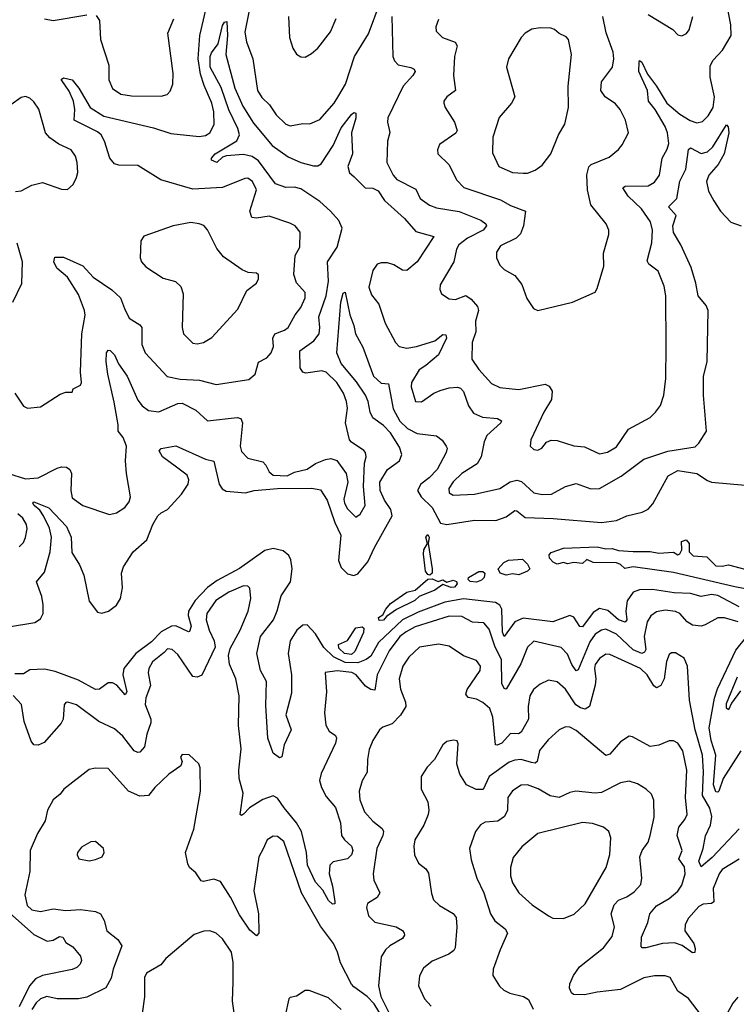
# Model space of a CAD drawing. Extents: x 1771496 to 1971148, y 471553 to 643630.
# Tile 215 of 256: x 1796028 to 1799411, y 602038 to 606689. Entities that reach past the tile are written whole.
import ezdxf

# ---------------------------------------------------------------- set-up
doc = ezdxf.new("R2010")
doc.units = 0

msp = doc.modelspace()

# ---------------------------------------------------------------- linework, layer by layer
at = {"layer": '0CON10XD'}
for points in [[(1797118.3, 606771.7), (1797090.3, 606630.3), (1797098.4, 606585), (1797128.2, 606505), (1797151.1, 606355), (1797171.3, 606321.3), (1797206.7, 606286.7), (1797239.1, 606239.1), (1797285, 606195.5), (1797305, 606187.9), (1797365, 606198.5), (1797397.9, 606197.9), (1797445, 606217.8), (1797511.8, 606295), (1797535, 606331.5), (1797565.3, 606385), (1797608.6, 606515), (1797675, 606622.9), (1797729.8, 606770.2)], [(1797785.3, 606704.7), (1797789.5, 606515), (1797796.7, 606495), (1797815, 606475.5), (1797875, 606463.5), (1797890.8, 606455), (1797894.4, 606445), (1797884.5, 606425), (1797837.9, 606375), (1797765.6, 606225), (1797764.4, 606205), (1797775.6, 606155.6), (1797764.5, 606115.5), (1797761.2, 606015), (1797791.1, 605955), (1797807.8, 605935), (1797897.9, 605887.9), (1797918.9, 605845), (1797962.4, 605812.4), (1797995, 605800), (1798103.4, 605783.4), (1798205, 605742.5), (1798228.8, 605725), (1798231.1, 605715), (1798216.1, 605695), (1798142.3, 605657.7), (1798101.2, 605625), (1798090.4, 605605), (1798077.3, 605545), (1798013.2, 605436.8), (1798011.2, 605415), (1798020, 605395), (1798055, 605370), (1798085, 605367.5), (1798135, 605387.1), (1798159.4, 605369.4), (1798189.4, 605335), (1798194.6, 605315), (1798180.4, 605265), (1798181.3, 605215), (1798164.6, 605165), (1798163.3, 605085), (1798195, 605037.5), (1798255, 604970), (1798295, 604952.2), (1798352.5, 604945), (1798385, 604942.9), (1798508.1, 604968.1), (1798528.3, 604958.3), (1798542.2, 604935), (1798538.9, 604895), (1798503.3, 604835), (1798441.2, 604705), (1798437.5, 604675), (1798455, 604658.8), (1798475, 604656), (1798493.3, 604665), (1798515.8, 604694.2), (1798537.7, 604702.3), (1798565, 604700.8), (1798645, 604675.6), (1798695, 604670.9), (1798765, 604638.5), (1798803, 604647), (1798845, 604671.8), (1798903.1, 604755), (1799005, 604810.5), (1799030.6, 604835), (1799053, 604867), (1799069.4, 604915), (1799078.8, 604995), (1799080.4, 605145), (1799078, 605385), (1799070.2, 605430.2), (1799041.9, 605501.9), (1798998.1, 605535), (1798990, 605550), (1799013.2, 605635), (1799015.9, 605695), (1799006, 605735), (1798963.1, 605795), (1798901.1, 605855), (1798875.7, 605895), (1798887.3, 605902.7), (1798995, 605904.1), (1799025, 605921.8), (1799049.3, 605955), (1799061.5, 606035), (1799085, 606077.5), (1799092.3, 606105), (1799086.1, 606155), (1799075.2, 606185), (1799028.5, 606265), (1798997.3, 606305), (1798991.4, 606355), (1798951.2, 606445), (1798952, 606488), (1798955, 606495.8), (1798965, 606489.2), (1798991.4, 606431.4), (1799035, 606375.4), (1799082.7, 606295), (1799145, 606242.6), (1799192.9, 606212.9), (1799225, 606202.2), (1799252.2, 606207.8), (1799279.3, 606235), (1799301.9, 606275), (1799308.7, 606325), (1799287.4, 606417.4), (1799288, 606472), (1799302.4, 606497.6), (1799346.3, 606545), (1799387.7, 606615), (1799385.5, 606665), (1799368.1, 606755)], [(1796004.3, 604924.3), (1796045, 604863.3), (1796065, 604853.8), (1796125, 604860), (1796219.3, 604920.7), (1796245, 604930), (1796275, 604930), (1796280, 604945), (1796315, 604962.5), (1796320, 604975), (1796314.3, 605025), (1796320.4, 605205), (1796336.5, 605293.5), (1796333.9, 605315), (1796305, 605391.1), (1796253.4, 605473.4), (1796203.2, 605515), (1796189.1, 605545), (1796192.9, 605567.1), (1796235, 605568.1), (1796325, 605526.5), (1796375, 605473.6), (1796463.1, 605413.1), (1796502.9, 605375), (1796522.3, 605325), (1796545, 605278.6), (1796595, 605247.1), (1796604.5, 605234.5), (1796603.8, 605155), (1796619.5, 605115), (1796723.2, 605003.2), (1796785, 604990.7), (1796875.9, 604985.9), (1796955, 604965.5), (1797110.3, 604989.7), (1797138.8, 605015), (1797155, 605072), (1797195, 605091.9), (1797214.4, 605115), (1797226.2, 605145), (1797223.6, 605185), (1797231.9, 605205), (1797278, 605222), (1797295.3, 605234.7), (1797327.9, 605295), (1797355, 605329.4), (1797376.2, 605375), (1797375, 605401.2), (1797335, 605446), (1797322.3, 605485), (1797327.9, 605575), (1797349.6, 605615), (1797352, 605685), (1797328.8, 605715), (1797302.5, 605727.5), (1797205, 605761.4), (1797145, 605751.4), (1797124.3, 605754.3), (1797114.4, 605785), (1797146.5, 605885), (1797126.7, 605925), (1797105, 605940.6), (1797090.3, 605939.7), (1796985, 605896.7), (1796845, 605888), (1796693.5, 605933.5), (1796585, 606000), (1796495, 606002.3), (1796475, 606007.7), (1796452.4, 606035), (1796428.7, 606115), (1796412.4, 606145), (1796395, 606159.3), (1796284.4, 606215), (1796288.2, 606265), (1796281.2, 606305), (1796261.7, 606351.7), (1796223.6, 606406.4), (1796235, 606413.8), (1796275, 606405.8), (1796307.5, 606365), (1796359.7, 606275), (1796425, 606233.8), (1796658.8, 606178.8), (1796741.3, 606151.3), (1796875, 606137.3), (1796905, 606142.5), (1796925.6, 606155), (1796945.3, 606194.7), (1796945, 606253.3), (1796935.2, 606295), (1796898.2, 606378.2), (1796881.7, 606431.7), (1796870.5, 606505), (1796878.6, 606615), (1796907, 606735)], [(1796145, 606692.5), (1796185, 606686), (1796345, 606711.5)], [(1796388.3, 606708.3), (1796404.3, 606685), (1796408.9, 606595), (1796448.6, 606475), (1796448.1, 606405), (1796465, 606364.3), (1796505, 606336.7), (1796555, 606328.9), (1796695, 606327.5), (1796724.2, 606335.8), (1796738.3, 606351.7), (1796750, 606385), (1796751.9, 606435), (1796726.7, 606625), (1796756.1, 606693.9)], [(1797296.7, 606705), (1797301.9, 606605), (1797318, 606555), (1797335, 606526.7), (1797355, 606513.8), (1797375, 606512), (1797405, 606530), (1797436, 606555), (1797495, 606631.2), (1797522.5, 606695)], [(1798005, 606690), (1797992, 606655), (1797993.8, 606635), (1798023.3, 606605), (1798083.1, 606583.1), (1798093.5, 606565), (1798080.8, 606515), (1798076.6, 606425), (1798085.6, 606355), (1798044, 606325), (1798030.8, 606305), (1798030.8, 606295), (1798036, 606275), (1798080.6, 606205), (1798094, 606165), (1798087.4, 606152.6), (1798010, 606100), (1798000, 606075), (1798002, 606055), (1798054.6, 606004.6), (1798091.7, 605931.7), (1798125, 605896.9), (1798298.1, 605838.1), (1798345, 605812.3), (1798415.6, 605785), (1798406.8, 605715), (1798392.8, 605677.2), (1798372.4, 605657.6), (1798298.6, 605621.4), (1798278.3, 605591.7), (1798279.5, 605565), (1798295, 605530), (1798315, 605509.4), (1798365, 605480.8), (1798398.9, 605438.9), (1798421.5, 605371.5), (1798453.8, 605325), (1798475, 605315.8), (1798637.5, 605355), (1798745, 605402.5), (1798755, 605420), (1798785.7, 605524.3), (1798784.2, 605585.8), (1798809.2, 605675), (1798809.2, 605695), (1798797.1, 605725), (1798724.3, 605815), (1798708.5, 605885), (1798705.6, 605955.6), (1798715.5, 605994.5), (1798725.3, 606004.7), (1798810.6, 606039.4), (1798854.6, 606075.4), (1798872.7, 606097.3), (1798901.8, 606155), (1798888.1, 606215), (1798863.5, 606265), (1798841.5, 606291.5), (1798792.2, 606325), (1798772.1, 606355), (1798774.7, 606395.3), (1798826.7, 606465), (1798833.7, 606503.7), (1798829.2, 606535), (1798796.6, 606626.6), (1798781.2, 606705)], [(1798995, 606714.3), (1799112.3, 606642.3), (1799135, 606617.5), (1799155, 606613.3), (1799175.8, 606624.2), (1799189.5, 606640.5), (1799205.9, 606704.1)], [(1795975, 604545.3), (1796055, 604520), (1796114.2, 604525.8), (1796205, 604571.5), (1796225, 604577.5), (1796248, 604575), (1796264.4, 604565), (1796272.9, 604545), (1796268.9, 604465), (1796275, 604431.2), (1796325, 604394), (1796452.1, 604352.1), (1796485, 604360), (1796524.2, 604385), (1796545, 604411.2), (1796550.8, 604435), (1796531.2, 604545), (1796527.1, 604605), (1796532.5, 604675), (1796516.7, 604715), (1796492.1, 604745), (1796492.4, 604775), (1796473.3, 604883.3), (1796443.7, 605015), (1796436.4, 605075), (1796437.1, 605115), (1796445, 605128.8), (1796455, 605127.1), (1796475, 605105.7), (1796494.3, 605064.3), (1796534.7, 605005), (1796585, 604891.5), (1796605.6, 604865.6), (1796635, 604843.9), (1796685, 604836.2), (1796774.3, 604875.7), (1796795, 604878), (1796859.2, 604845), (1796914.3, 604794.3), (1797055, 604810.4), (1797071.4, 604805), (1797080, 604785), (1797068.6, 604675), (1797075, 604648.8), (1797105, 604617.5), (1797175, 604600.8), (1797190, 604585), (1797205, 604552.9), (1797225, 604537.1), (1797290, 604535), (1797325, 604551.6), (1797385, 604566.5), (1797425, 604592.7), (1797471.4, 604611.4), (1797496.4, 604616.4), (1797525, 604607.5), (1797569.5, 604545), (1797576.5, 604505), (1797558.5, 604425), (1797561.2, 604405), (1797575, 604378.6), (1797615, 604340), (1797635, 604353.8), (1797659.1, 604395), (1797651.1, 604485), (1797656.4, 604595), (1797664.3, 604625), (1797660.8, 604645), (1797652.5, 604655), (1797595, 604693.1), (1797585.4, 604705.4), (1797566.2, 604785), (1797575.4, 604855), (1797571.5, 604885), (1797556.8, 604925), (1797524.7, 604975), (1797475, 605024.5), (1797455, 605030), (1797378.9, 605018.9), (1797364.4, 605025), (1797351.2, 605045), (1797350.7, 605125), (1797417.2, 605172.8), (1797441.6, 605205), (1797445.3, 605234.7), (1797439.6, 605285), (1797474.7, 605384.7), (1797486.5, 605453.5), (1797481.5, 605545), (1797526.8, 605615), (1797549.7, 605705), (1797535, 605740), (1797495.3, 605785), (1797445, 605830.6), (1797355, 605890.9), (1797325, 605898), (1797285, 605897.2), (1797235, 605914.5), (1797155, 606021.8), (1797125, 606043.2), (1797085, 606052.4), (1797004.3, 606045.7), (1796985, 606040.4), (1796958, 606015), (1796934, 606025), (1796932.9, 606035), (1796950, 606055), (1797052.6, 606117.4), (1797064.8, 606145), (1797057.8, 606175), (1797015, 606262.9), (1796978.3, 606368.3), (1796927.7, 606465), (1796927.4, 606515), (1796933.3, 606533.3), (1796964.2, 606575.8), (1796985, 606662.5), (1796995, 606677.5), (1797005, 606680), (1797009.5, 606615), (1797001.1, 606525), (1797043.1, 606365), (1797081.3, 606281.3), (1797131, 606201), (1797220.3, 606095), (1797295, 606041.2), (1797355, 606014.3), (1797415, 605999.1), (1797435, 605999.6), (1797451.8, 606008.2), (1797507.8, 606095), (1797545, 606178.2), (1797595, 606241.4), (1797605, 606250.8), (1797615, 606247.5), (1797614.4, 606224.4), (1797594.7, 606155.3), (1797599.6, 606055), (1797577.7, 605995), (1797585, 605966), (1797605, 605947.8), (1797658.6, 605895), (1797695, 605892.9), (1797720.3, 605880.3), (1797750.3, 605835), (1797845, 605750), (1797898.1, 605688.1), (1797983.8, 605665), (1797903.8, 605545), (1797855.9, 605504.1), (1797835, 605505.4), (1797795, 605530.8), (1797765, 605540.8), (1797735, 605540.8), (1797715, 605533.8), (1797694.7, 605505), (1797676.2, 605425), (1797689.5, 605389.5), (1797723.1, 605345), (1797753.8, 605255), (1797801.9, 605165), (1797820, 605145), (1797855, 605137.3), (1797902, 605145), (1797987.1, 605172.9), (1798025, 605201.5), (1798040.5, 605200.5), (1798042.5, 605185), (1798005, 605106.2), (1797945.8, 605055), (1797913.3, 605035), (1797877.5, 604975), (1797876.7, 604955), (1797896.7, 604885), (1797925, 604884.3), (1797983.8, 604925), (1798012.5, 604937.5), (1798055, 604949.7), (1798095, 604953.2), (1798108.7, 604948.7), (1798123, 604933), (1798146.1, 604865), (1798170.5, 604830.5), (1798212.4, 604812.4), (1798283.3, 604805), (1798302.9, 604795), (1798299.5, 604785), (1798233.7, 604725), (1798220.3, 604695), (1798206, 604624), (1798188, 604592), (1798115, 604545.6), (1798075, 604505.6), (1798054.4, 604475), (1798056, 604455), (1798075, 604443.3), (1798175, 604447.5), (1798295, 604475.4), (1798343.6, 604506.4), (1798375, 604514.8), (1798397.5, 604507.5), (1798455, 604454.1), (1798495, 604445.8), (1798538.8, 604448.8), (1798605, 604484.5), (1798655, 604498.2), (1798725, 604472.7), (1798765, 604474.5), (1798867.4, 604532.6), (1798975, 604613.2), (1799088.1, 604651.9), (1799217.8, 604672.2), (1799235, 604688.8), (1799270, 604745), (1799255.8, 604915), (1799256.1, 605003.9), (1799274.2, 605075), (1799277.8, 605315), (1799268.9, 605338.9), (1799230.6, 605385), (1799220.5, 605445), (1799198.1, 605518.1), (1799149.6, 605625), (1799115.5, 605684.5)], [(1798405.4, 605964.6), (1798425, 605964.6), (1798461.4, 605978.6), (1798495, 606001.4), (1798535.5, 606055), (1798571.4, 606145), (1798601.1, 606195), (1798619.4, 606275), (1798617.3, 606375), (1798632.5, 606525), (1798619.2, 606595), (1798608.8, 606608.8), (1798575, 606623.8), (1798552.9, 606642.9), (1798535, 606649.2), (1798485, 606650.8), (1798445.9, 606644.1), (1798415, 606626.2), (1798396, 606605), (1798335.7, 606504.3), (1798325.8, 606465), (1798365.6, 606325), (1798349.4, 606295), (1798292.4, 606227.6), (1798261.8, 606135), (1798260.7, 606060.7), (1798290, 605995), (1798355, 605967.1), (1798405.4, 605964.6)], [(1796007, 605877), (1796035, 605880.4), (1796085, 605907.1), (1796135, 605920), (1796225, 605888.5), (1796252.9, 605887.1), (1796279.3, 605910.7), (1796296.4, 605943.6), (1796302.4, 605967.6), (1796298.9, 606015), (1796290.6, 606045), (1796270, 606075), (1796211.8, 606101.8), (1796170.5, 606130.5), (1796149.4, 606155), (1796117.2, 606267.2), (1796095, 606301.2), (1796075, 606318.8), (1796055, 606326), (1796035, 606321.2), (1795985, 606287.5)], [(1799115.5, 605684.5), (1799111.7, 605715), (1799126.9, 605765), (1799091.1, 605805), (1799130.3, 605845), (1799145, 605925.8), (1799173.7, 605983.7), (1799185, 606075.8), (1799195, 606084.3), (1799245, 606056.8), (1799275.2, 606064.8), (1799300.6, 606089.4), (1799365, 606193.3), (1799372.5, 606182.5), (1799375.5, 606155), (1799353.9, 606055), (1799326, 606005), (1799281.4, 605955), (1799270, 605925), (1799279.9, 605879.9), (1799305, 605833.3), (1799337.3, 605785), (1799385, 605732.7), (1799435, 605715.6)], [(1796865, 605158.1), (1796895, 605164.4), (1796935, 605188), (1797058.2, 605321.8), (1797099.3, 605410.7), (1797145.6, 605445), (1797155.5, 605465), (1797154.4, 605484.4), (1797145, 605491.4), (1797105.7, 605495.7), (1797077.6, 605507.6), (1796989.8, 605569.8), (1796958, 605608), (1796915, 605697.1), (1796896.5, 605716.5), (1796875, 605724.5), (1796835, 605731.5), (1796752.5, 605715), (1796614, 605666), (1796598.8, 605645), (1796595.8, 605565), (1796602.9, 605545), (1796622.4, 605522.4), (1796705, 605468.6), (1796763, 605453), (1796788.3, 605428.3), (1796799.4, 605395), (1796794.2, 605235.8), (1796801.4, 605205), (1796845, 605161.4), (1796865, 605158.1)], [(1795995.8, 605354.2), (1796037.3, 605442.7), (1796040, 605545), (1796015, 605634.2)], [(1795975, 603820.8), (1796098.5, 603841.5), (1796125, 603859.4), (1796138.2, 603885), (1796138.9, 603925), (1796131.5, 603965), (1796106.7, 604033.3), (1796145, 604080), (1796171.1, 604175), (1796177.5, 604245), (1796167.6, 604287.6), (1796140.6, 604345), (1796122, 604372), (1796095.6, 604395), (1796090, 604405), (1796095, 604412), (1796165, 604383.5), (1796248.9, 604295), (1796270, 604245), (1796273.2, 604173.2), (1796310.4, 604115), (1796330.8, 604065), (1796355, 603942.5), (1796395, 603890), (1796415, 603885.8), (1796446.7, 603895), (1796485, 603924.2), (1796503.1, 603955), (1796513.6, 604005), (1796508.9, 604075), (1796517.1, 604105), (1796563.8, 604176.2), (1796627.5, 604232.5), (1796656.7, 604305), (1796680, 604345), (1796695, 604360.6), (1796725, 604376.2), (1796791.2, 604448.8), (1796823.4, 604495), (1796826.4, 604515), (1796817.9, 604537.9), (1796767.3, 604575), (1796702, 604625), (1796686.7, 604653.3), (1796696.1, 604663.9), (1796765, 604676.9), (1796905, 604613.2), (1796943.9, 604603.9), (1796970, 604495), (1796983.4, 604473.4), (1797002.8, 604462.8), (1797094.3, 604454.3), (1797135, 604465.2), (1797245, 604474.1), (1797406.3, 604476.3), (1797447.9, 604467.9), (1797479, 604419), (1797514.9, 604314.9), (1797544.1, 604255), (1797533.3, 604135), (1797545, 604101.8), (1797575, 604071.2), (1797605, 604063.3), (1797625, 604071.9), (1797672, 604128), (1797703.6, 604196.4), (1797786.9, 604345), (1797780.8, 604375), (1797749.7, 604419.7), (1797729.3, 604465), (1797727.9, 604505), (1797765, 604565.3), (1797821.2, 604605), (1797831.8, 604635), (1797820.6, 604670.6), (1797777.9, 604737.9), (1797745, 604771.8), (1797695, 604809.2), (1797681.8, 604835), (1797672.7, 604885), (1797659.7, 604915), (1797618.6, 604978.6), (1797545, 605064.7), (1797524.5, 605115), (1797544.4, 605354.4), (1797555, 605396.7), (1797565, 605402.5), (1797586.7, 605295), (1797605.5, 605245), (1797612.5, 605205), (1797648, 605142), (1797698, 605005), (1797735, 604972.3), (1797768.8, 604968.8), (1797791.4, 604851.4), (1797822.1, 604792.1), (1797858.4, 604758.4), (1797905, 604734.6), (1797995, 604724.2), (1798023.2, 604703.2), (1798041.4, 604675), (1798045.6, 604665), (1798040.9, 604645), (1797998.9, 604565), (1797961, 604525), (1797922.2, 604495), (1797906.6, 604465), (1797923.7, 604435), (1797975.2, 604385), (1798015, 604311.8), (1798045, 604304.7), (1798175, 604325.3), (1798275.8, 604324.2), (1798325, 604340.6), (1798365, 604370.9), (1798375, 604370), (1798415, 604338), (1798547.2, 604332.8), (1798775.6, 604314.4), (1798845, 604323.4), (1798895, 604345.5), (1798967.6, 604362.4), (1798995, 604377.5), (1799017.2, 604402.8), (1799089.2, 604535), (1799135, 604559.8), (1799225, 604546.4), (1799275, 604512.4), (1799295, 604505.3), (1799595, 604478.4)], [(1796025, 604199.2), (1796045, 604220), (1796055, 604243.3), (1796062.3, 604285), (1796059.3, 604305), (1796042.1, 604335), (1796019.1, 604355)], [(1797965, 604065.7), (1797955, 604068.9), (1797943.5, 604085), (1797934, 604164), (1797935.3, 604185), (1797952.9, 604215), (1797945.7, 604245), (1797955, 604257.1), (1797961.5, 604245), (1797957.1, 604215), (1797976, 604095), (1797974.5, 604075.5), (1797965, 604065.7)], [(1799535, 603985.8), (1799405, 604009.6), (1799115, 604078), (1798925, 604104), (1798885, 604096.7), (1798865, 604115.7), (1798845, 604122.9), (1798735.4, 604125.4), (1798705, 604138.8), (1798685, 604120.8), (1798645, 604125.5), (1798615, 604118.8), (1798595, 604125.5), (1798565, 604117.5), (1798546.3, 604126.3), (1798530, 604145), (1798528.3, 604161.7), (1798537.3, 604172.7), (1798595, 604193.3), (1798755, 604199.6), (1798795, 604189.6), (1798825, 604191.2), (1798855, 604182.3), (1798925, 604177.1), (1799005, 604177.5), (1799045, 604169.8), (1799114.7, 604174.7), (1799135, 604161.4), (1799145, 604166.9), (1799154.5, 604185), (1799152.1, 604225), (1799175, 604232.1), (1799188.5, 604215), (1799188.5, 604175), (1799207.1, 604157.1), (1799272.3, 604152.3), (1799315, 604110), (1799345, 604107.8), (1799375, 604113.8), (1799505, 604078.8)], [(1799425, 603916.6), (1799325, 603969.1), (1799295, 603973.6), (1799245, 603964.8), (1799195, 603978.9), (1799118.8, 603981.2), (1799015, 603998.4), (1798955, 603995.7), (1798925, 603985.3), (1798896.2, 603943.8), (1798890, 603895), (1798894.1, 603855), (1798886, 603844), (1798855.9, 603855), (1798805, 603898.4), (1798765, 603907.8), (1798735, 603888.7), (1798685, 603821.8), (1798672.3, 603822.3), (1798645, 603866.9), (1798625.5, 603875.5), (1798545, 603844.3), (1798405, 603861.7), (1798365, 603844.7), (1798315, 603776), (1798306.9, 603796.9), (1798304.3, 603905), (1798294, 603924), (1798275, 603936.5), (1798122.9, 603952.9), (1798035, 603937.9), (1797908.9, 603891.1), (1797834.8, 603855), (1797722.1, 603747.9), (1797685, 603683.5), (1797663.1, 603666.9), (1797625, 603650.9), (1797565, 603652.5), (1797509.6, 603679.6), (1797463.9, 603723.9), (1797425, 603788.5), (1797385, 603830.6), (1797365, 603829.1), (1797335.7, 603805), (1797304.4, 603755), (1797295.6, 603695), (1797311.1, 603595), (1797311.7, 603508.3), (1797284.7, 603405), (1797309.6, 603335), (1797276.2, 603263.8), (1797265, 603206.7), (1797255, 603203.3), (1797224.2, 603225), (1797199.4, 603295), (1797190.5, 603450.5), (1797193.6, 603563.6), (1797164.2, 603615), (1797147, 603695), (1797165.2, 603775), (1797225.3, 603855), (1797243.7, 603896.3), (1797261.7, 603968.3), (1797306.1, 604033.9), (1797313.8, 604095), (1797308.6, 604138.6), (1797298.1, 604158.1), (1797270.9, 604180.9), (1797225, 604192), (1797185, 604181.6), (1797065, 604096.3), (1796960, 604040), (1796915, 604006.8), (1796856.7, 603945), (1796824.2, 603895.8), (1796823.5, 603875), (1796837.7, 603825), (1796830, 603800), (1796825, 603797.3), (1796765.5, 603825.5), (1796745, 603823.8), (1796695, 603797.1), (1796649.7, 603750.3), (1796576.3, 603695), (1796518.9, 603625), (1796515.2, 603595), (1796533.1, 603515), (1796525, 603500), (1796485.7, 603545.7), (1796465, 603556.8), (1796445, 603556.2), (1796405, 603527.5), (1796385, 603525.4), (1796305, 603570.2), (1796195, 603610), (1796145, 603621.4), (1796075, 603618.4), (1796045, 603600), (1796005, 603599.2)], [(1798325, 604064.7), (1798297.1, 604075), (1798286.2, 604095), (1798314.2, 604125.8), (1798335, 604136.8), (1798401.7, 604141.7), (1798425, 604116.7), (1798435.8, 604095), (1798426.2, 604085), (1798385, 604066.9), (1798355, 604071.2), (1798325, 604064.7)], [(1797725, 603851.4), (1797722, 603865), (1797742.2, 603877.8), (1797756.2, 603905), (1797779, 603931), (1797855, 603985.9), (1797895.5, 603994.5), (1797955, 604045.8), (1797975, 604048), (1798004, 604036), (1798025, 604043.3), (1798045, 604032.5), (1798075, 604042), (1798090, 604035), (1798092.9, 604025), (1798081.1, 604008.9), (1798065, 604006.9), (1798025, 604021.2), (1797988.6, 603995), (1797914.6, 603965.4), (1797892.7, 603945), (1797807.3, 603902.7), (1797759.4, 603870.6), (1797745, 603852.7), (1797725, 603851.4)], [(1798185, 604031.9), (1798154.3, 604035), (1798145.5, 604045), (1798147.5, 604055), (1798195, 604082.7), (1798215, 604083.3), (1798223.3, 604075), (1798220.3, 604055), (1798207.9, 604042.1), (1798185, 604031.9)], [(1799420, 603845), (1799355, 603864.6), (1799325, 603864.5), (1799265, 603831.1), (1799245, 603824.6), (1799205, 603829.5), (1799179.4, 603845), (1799144.6, 603884.6), (1799125, 603893.5), (1799075, 603899.6), (1799035, 603892.1), (1799007.3, 603872.7), (1798990.4, 603845), (1798976.2, 603775), (1798984.3, 603715), (1798977.7, 603702.3), (1798965, 603695.7), (1798925, 603712), (1798845, 603787.2), (1798795, 603809.6), (1798775, 603806.2), (1798745, 603786.3), (1798719.8, 603750.2), (1798665, 603617.5), (1798655, 603613.5), (1798635, 603643.6), (1798615, 603692.2), (1798585, 603723.5), (1798455, 603753.5), (1798425.3, 603724.7), (1798393.3, 603646.7), (1798325, 603527.5), (1798315, 603530), (1798303.9, 603553.9), (1798303.4, 603665), (1798270.7, 603730.7), (1798245, 603810), (1798219.7, 603839.7), (1798165, 603842.7), (1798115, 603870.3), (1798055, 603872), (1797895, 603821.1), (1797851.7, 603798.3), (1797822.9, 603775), (1797771.7, 603708.3), (1797716.1, 603595), (1797705, 603522.5), (1797685, 603525.8), (1797660.8, 603540.8), (1797617.1, 603595), (1797595.6, 603605), (1797526.4, 603613.6), (1797470, 603605), (1797475.5, 603515), (1797466.5, 603415), (1797472.7, 603357.3), (1797489.1, 603329.1), (1797518.2, 603308.2), (1797523.6, 603295), (1797518.5, 603271.5), (1797451.1, 603128.9), (1797443.1, 603095), (1797452.2, 603062.2), (1797475, 603019.4), (1797518.5, 602968.5), (1797542.5, 602895), (1797547.5, 602835), (1797560.5, 602815), (1797593.6, 602785), (1797600.7, 602765), (1797593.8, 602745), (1797574.7, 602725.3), (1797507.9, 602712.1), (1797492.7, 602695), (1797488.5, 602655), (1797505, 602596.7), (1797515.6, 602524.4), (1797515, 602512.5), (1797505, 602510.8), (1797485, 602528.6), (1797458.3, 602578.3), (1797425, 602614.6), (1797386.6, 602695), (1797381.5, 602755), (1797357.6, 602855), (1797335, 602895.4), (1797275.7, 602965.7), (1797245, 603012.7), (1797225, 603023.8), (1797175, 603005.3), (1797112.9, 602967.1), (1797085, 602935.8), (1797075, 602930), (1797068.8, 602935), (1797082.5, 603035), (1797063.3, 603105), (1797061.6, 603145), (1797073.6, 603245), (1797060.9, 603355), (1797063.8, 603495), (1797047.5, 603575), (1797018.1, 603645), (1797014.2, 603685.8), (1797020.9, 603719.1), (1797069.1, 603805), (1797106.2, 603895), (1797119.1, 603955), (1797114.3, 604004.3), (1797104.2, 604014.2), (1797085, 604015.5), (1797015, 603984.5), (1796954.4, 603945), (1796911.1, 603885), (1796908.5, 603855), (1796921.5, 603805), (1796945.7, 603755), (1796950, 603725), (1796886.8, 603593.2), (1796865, 603583.1), (1796845, 603586.9), (1796775, 603691.1), (1796748, 603715), (1796725, 603716.7), (1796710, 603700), (1796655, 603656), (1796636.7, 603625), (1796633.8, 603603.8), (1796644.4, 603545), (1796623.9, 603486.1), (1796619.5, 603455), (1796647.3, 603385), (1796647.3, 603367.3), (1796628.2, 603315), (1796617.1, 603255), (1796595, 603229.6), (1796585, 603227.5), (1796568.2, 603235), (1796515, 603305.4), (1796475, 603339.5), (1796401.1, 603375), (1796295, 603452.9), (1796255, 603465.8), (1796245, 603463.3), (1796237.7, 603452.3), (1796232.5, 603385), (1796223, 603367), (1796143.3, 603275), (1796115, 603262), (1796094.3, 603264.3), (1796080.9, 603280.9), (1796048.2, 603375), (1796036.2, 603455), (1795996.8, 603496.8)], [(1797595, 603690.4), (1797561.8, 603695), (1797535, 603720), (1797532.7, 603737.3), (1797575, 603757.1), (1797615, 603817.3), (1797645, 603820.6), (1797652.5, 603815), (1797650.5, 603795), (1797609.7, 603705), (1797595, 603690.4)], [(1799433.3, 603235), (1799349.6, 603105), (1799328.8, 603045), (1799325, 603040), (1799315, 603042.3), (1799304.1, 603075), (1799314.5, 603215), (1799293, 603285), (1799283.3, 603345), (1799307.7, 603485), (1799322.2, 603527.8), (1799409.3, 603710.7), (1799455, 603768)], [(1799425, 602866.5), (1799297.7, 602732.3), (1799245, 602687.3), (1799234.9, 602715), (1799254.6, 602775), (1799265.2, 602834.8), (1799290, 602885), (1799295.8, 602925.8), (1799286, 602965), (1799251.6, 603025), (1799257.1, 603137.1), (1799251.7, 603215), (1799217.7, 603335), (1799190.9, 603475), (1799181.1, 603635), (1799165, 603674), (1799125, 603698.5), (1799105, 603697.8), (1799095, 603690.8), (1799082.1, 603657.9), (1799071.2, 603575), (1799055, 603544.4), (1799035, 603533.3), (1799022.7, 603542.7), (1798991.1, 603595), (1798958.4, 603625), (1798815, 603690.4), (1798795, 603692.9), (1798765, 603671.5), (1798745, 603644.2), (1798741.6, 603625), (1798748.9, 603575), (1798744.8, 603545.2), (1798718, 603445), (1798698.1, 603431.9), (1798675, 603438.6), (1798653.4, 603453.5), (1798605, 603526.2), (1798565, 603562.1), (1798525, 603569.1), (1798485, 603550.9), (1798454.5, 603525), (1798436.9, 603495), (1798427.8, 603445), (1798430.8, 603385), (1798395, 603324.4), (1798383.7, 603316.3), (1798345, 603317.7), (1798305, 603272.5), (1798282.1, 603262.1), (1798274.5, 603264.5), (1798261.9, 603395), (1798248, 603435), (1798215, 603464.6), (1798185, 603479.1), (1798145, 603488.1), (1798133.8, 603503.8), (1798140, 603525), (1798201.5, 603615), (1798202.9, 603635), (1798185, 603662.9), (1798122.5, 603685), (1798055, 603729.5), (1798005, 603739.1), (1797915, 603725.4), (1797865, 603677.8), (1797836.2, 603635), (1797819.6, 603575), (1797825, 603526.7), (1797849.5, 603465), (1797851.1, 603445), (1797825.4, 603404.6), (1797787.1, 603362.9), (1797742.7, 603347.3), (1797725.8, 603335), (1797695.4, 603284.6), (1797677.9, 603242.1), (1797669.1, 603195), (1797668.9, 603135), (1797645.4, 603094.6), (1797630.9, 603045), (1797633.8, 603005), (1797655, 602947.1), (1797695, 602903.6), (1797738.6, 602868.6), (1797745.5, 602855), (1797742.1, 602835), (1797713.2, 602775), (1797696.7, 602655), (1797699.4, 602625), (1797728.6, 602565), (1797715, 602542.9), (1797670, 602515), (1797665.8, 602495), (1797674.3, 602455.7), (1797705, 602426.9), (1797805, 602404.4), (1797835, 602386.9), (1797842.9, 602375), (1797844.3, 602365), (1797835, 602350), (1797775.3, 602314.7), (1797754.4, 602295), (1797735, 602263.3), (1797721.8, 602125), (1797733, 602075), (1797777.7, 601987.7)], [(1799431.2, 603518.8), (1799388.6, 603461.4), (1799375, 603429.2), (1799365, 603436.7), (1799365, 603458.8), (1799417.6, 603585)], [(1799425, 602723.5), (1799345, 602674.5), (1799331.1, 602655), (1799301.8, 602585), (1799305, 602521.9), (1799294.7, 602515.3), (1799255, 602511.9), (1799235, 602499.7), (1799185.3, 602445), (1799169.2, 602415), (1799168.2, 602385), (1799210.9, 602325), (1799217.8, 602302.2), (1799215, 602283.8), (1799205, 602281.4), (1799156.4, 602316.4), (1799119.5, 602329.5), (1799063.7, 602326.3), (1798984.6, 602304.6), (1798967.5, 602305), (1798961.7, 602311.7), (1798963.7, 602355), (1798993.8, 602425), (1799002.5, 602465), (1799035, 602503.7), (1799095, 602537.4), (1799135, 602573.1), (1799155, 602601.1), (1799170.7, 602655), (1799167.2, 602687.2), (1799139.4, 602725), (1799155.5, 602765), (1799131.9, 602835), (1799139.7, 602875), (1799168.6, 602911.4), (1799178.9, 602935), (1799171.8, 603015), (1799178.1, 603145), (1799159.1, 603235), (1799135, 603271.9), (1799115, 603283.3), (1799095, 603282.2), (1799045, 603262.2), (1799005, 603255.5), (1798921.7, 603301.7), (1798905, 603304.2), (1798865, 603278.6), (1798815, 603220.6), (1798795, 603213.1), (1798655, 603331.8), (1798625, 603347.7), (1798605, 603349.1), (1798575, 603334.5), (1798522.9, 603287.1), (1798482.2, 603237.8), (1798471.2, 603185), (1798461.9, 603178.1), (1798445, 603180), (1798395, 603194.7), (1798365, 603192), (1798338.3, 603181.7), (1798245, 603114.6), (1798216.4, 603053.6), (1798183.8, 603053.8), (1798137.1, 603075), (1798105.7, 603125), (1798091.9, 603175), (1798098.8, 603268.8), (1798093, 603283), (1798076.4, 603286.4), (1798045, 603279.2), (1798025, 603263.8), (1797985.5, 603194.5), (1797950.9, 603159.1), (1797923.8, 603115), (1797923.8, 603055), (1797954.2, 602995), (1797959.4, 602955), (1797956.9, 602935), (1797935.5, 602885), (1797893.8, 602815), (1797888.8, 602785), (1797891.5, 602745), (1797910.8, 602705), (1797945, 602678.6), (1797958.6, 602658.6), (1797971.7, 602561.7), (1797982, 602532), (1798010, 602505), (1798075, 602468.1), (1798088.3, 602448.3), (1798092.1, 602402.1), (1798084.5, 602305.5), (1798077.3, 602292.7), (1798054, 602276), (1797975, 602241.9), (1797935, 602209.2), (1797915, 602172.5), (1797910, 602125), (1797938.6, 602065), (1797970.4, 602030.4)], [(1797750.6, 601960.6), (1797700.7, 602040.7), (1797668.2, 602075), (1797605, 602120.2), (1797594.1, 602134.1), (1797542.8, 602235), (1797528.8, 602285), (1797509.7, 602325), (1797447.5, 602407.5), (1797357.6, 602565), (1797275, 602806.9), (1797245, 602831.1), (1797225, 602832.9), (1797195.5, 602814.5), (1797176.7, 602773.3), (1797156.8, 602735), (1797132.9, 602575), (1797155.7, 602465), (1797157.1, 602375), (1797145, 602361.2), (1797115, 602389.2), (1797065, 602461.1), (1797023.2, 602545), (1796975, 602618.6), (1796945, 602630), (1796895, 602619.2), (1796885, 602622), (1796859.4, 602659.4), (1796829.4, 602685), (1796821.9, 602701.9), (1796810.4, 602755), (1796850, 602865), (1796880.6, 603045), (1796879.2, 603155), (1796873.3, 603175), (1796827, 603217), (1796795, 603218), (1796786.2, 603205), (1796794, 603185), (1796788.8, 603165), (1796731.2, 603125), (1796665, 603062.5), (1796635.4, 603024.6), (1796595, 603021.9), (1796542, 603045), (1796445, 603152), (1796385, 603153.8), (1796355, 603148), (1796235.8, 603055), (1796219.2, 603030.8), (1796185, 603004), (1796158.1, 602955), (1796148.2, 602905), (1796110.9, 602845), (1796076.2, 602765), (1796075.4, 602665), (1796052.5, 602555), (1796062.1, 602505), (1796085, 602484.6), (1796125, 602476.2), (1796185, 602490), (1796245, 602481.2), (1796315, 602486.9), (1796386, 602476), (1796409.2, 602465), (1796426.9, 602435), (1796438.6, 602385), (1796491.4, 602345), (1796510.4, 602315), (1796469.1, 602205), (1796458.8, 602161.2), (1796433.5, 602116.5), (1796345, 602071.8), (1796305, 602063.9), (1796205, 602064.7), (1796155, 602075.3), (1796125, 602063.6), (1796105, 602044.7), (1796085, 602013.5)], [(1799247.8, 601985), (1799186, 602066), (1799135, 602100.8), (1799098.8, 602165), (1799075, 602172.5), (1799025, 602173.1), (1798975, 602162.7), (1798865, 602108.5), (1798754, 602096), (1798695, 602083.1), (1798642.5, 602085), (1798632.7, 602092.7), (1798624.1, 602114.1), (1798625.8, 602135), (1798642.2, 602175), (1798671.1, 602215), (1798784.4, 602305), (1798825, 602359.2), (1798836.2, 602403.8), (1798821.3, 602465), (1798835, 602508.5), (1798855, 602529.6), (1798895, 602546.2), (1798929.9, 602570.1), (1798960.6, 602605), (1798965.6, 602634.4), (1798955.4, 602735), (1798966.2, 602765), (1798995, 602804.3), (1799004.3, 602835.7), (1799023, 602923), (1799022.3, 603002.3), (1799010.6, 603030.6), (1798985.8, 603055), (1798945, 603080.4), (1798905, 603091.8), (1798865, 603085.3), (1798775, 603038.5), (1798744.6, 603035.4), (1798654.4, 603045.6), (1798625, 603039.2), (1798575, 603014.5), (1798533.1, 603023.1), (1798475.7, 603055.7), (1798425, 603075.4), (1798395, 603073.8), (1798355, 603047.5), (1798333.2, 603015), (1798330.8, 602955), (1798316.4, 602925), (1798285, 602902.9), (1798225, 602898.2), (1798203.3, 602886.7), (1798180, 602855), (1798151.5, 602775), (1798160.2, 602720.2), (1798186.2, 602635), (1798219.7, 602565), (1798250.4, 602465), (1798271.9, 602431.9), (1798319.2, 602395), (1798330.6, 602375), (1798295.6, 602295), (1798263.6, 602203.6), (1798261.2, 602175), (1798293.6, 602123.6), (1798313.8, 602105), (1798341.7, 602091.7), (1798406.7, 602075), (1798430.7, 602060.7), (1798452.5, 602015)], [(1798595, 602444.4), (1798646.2, 602463.8), (1798697.6, 602512.4), (1798797.1, 602685), (1798814, 602746), (1798818.6, 602825), (1798810, 602855), (1798783.8, 602875), (1798732.4, 602892.4), (1798685, 602896.7), (1798475, 602845.4), (1798398, 602782), (1798358.3, 602731.7), (1798345.5, 602685), (1798345.5, 602645), (1798355, 602612), (1798384.4, 602565), (1798447.7, 602507.7), (1798525, 602455.7), (1798545.7, 602445.7), (1798595, 602444.4)], [(1796355, 602716.2), (1796385, 602722.5), (1796417.5, 602735), (1796426.7, 602755), (1796422.5, 602775), (1796385, 602806.7), (1796364.1, 602805.9), (1796319.5, 602780.5), (1796301.2, 602755), (1796298.8, 602745), (1796306.2, 602726.2), (1796355, 602716.2)], [(1795950.6, 602495), (1796095, 602367.7), (1796157.3, 602337.3), (1796185, 602341.1), (1796215, 602358.6), (1796230.5, 602355), (1796245, 602330), (1796279.1, 602309.1), (1796315.4, 602265), (1796319.5, 602245), (1796312.7, 602227.3), (1796297.6, 602212.4), (1796275, 602202.1), (1796135.2, 602174.8), (1796101.9, 602158.1), (1796073.6, 602126.4), (1796025, 602026.4)], [(1797045.6, 601965), (1797032.6, 602052.6), (1797035.4, 602145), (1797035.4, 602235.4), (1797027.5, 602285), (1796985, 602348.1), (1796954.6, 602374.6), (1796925, 602385.6), (1796896.3, 602383.7), (1796851.1, 602368.9), (1796718, 602255), (1796694.4, 602225.6), (1796626, 602185), (1796616.9, 602165), (1796616.8, 602073.2), (1796605.6, 601995)], [(1797545, 602014.4), (1797485, 602069.2), (1797395, 602103.8), (1797375, 602103.8), (1797335, 602076.2), (1797305, 602071.2), (1797298.8, 602065), (1797281.4, 601985)], [(1799418.3, 602071.7), (1799395, 602044), (1799367.8, 601995)]]:
    msp.add_lwpolyline(points, dxfattribs=at)

doc.saveas('drawing.dxf')
